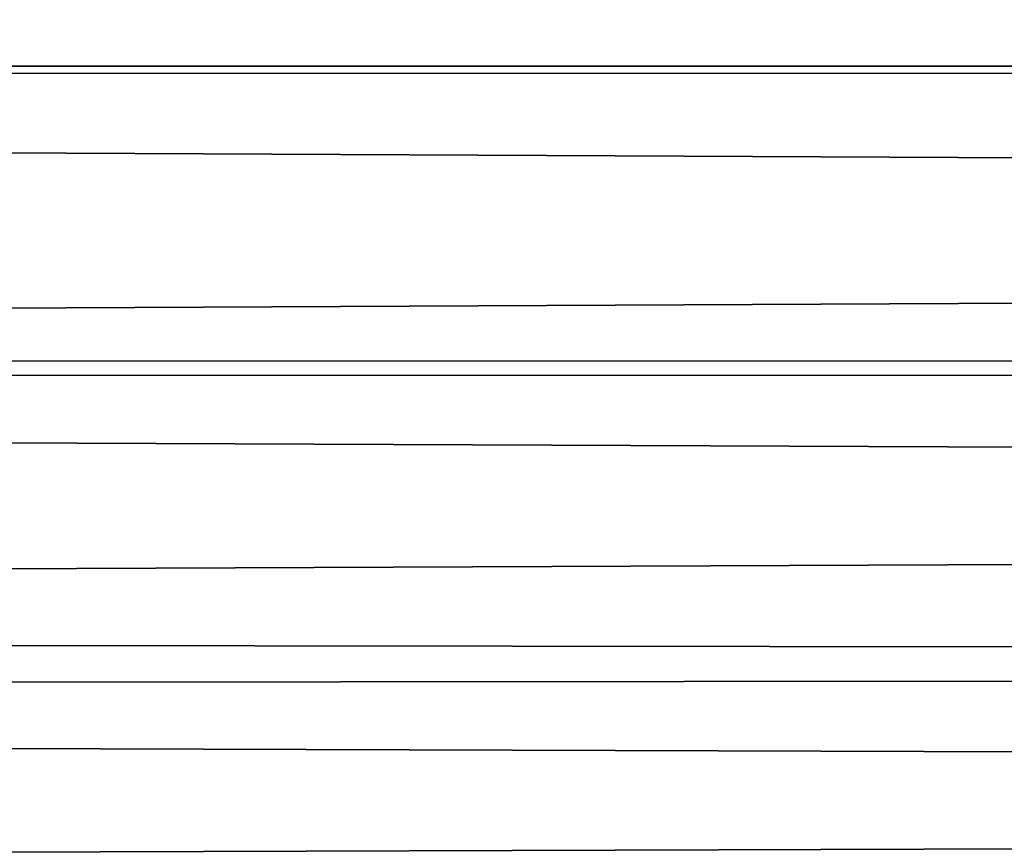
# Model space of a CAD drawing. Header units: millimetres. Extents: x -165 to 184, y -135 to 242.
# Tile 111 of 256: x 65.86 to 67.92, y -106.32 to -104.59. Entities that reach past the tile are written whole.
import ezdxf

# ---------------------------------------------------------------- set-up
doc = ezdxf.new("R2010")
doc.units = ezdxf.units.MM
doc.header["$LTSCALE"] = 81.481481
doc.layers.add('261', color=7, linetype='CONTINUOUS')
doc.layers.add('263', color=7, linetype='CONTINUOUS')

msp = doc.modelspace()

# ---------------------------------------------------------------- linework, layer by layer
at = {"layer": '261', "linetype": 'Continuous'}
for points in [[(33.1084, -104.0016, 63), (33.6713, -104.6788, 63), (164.2888, -104.1264, 63), (33.1084, -104.0016, 63)], [(33.6713, -104.6788, 63), (163.8027, -104.7096, 63), (164.2888, -104.1264, 63), (33.6713, -104.6788, 63)], [(33.6713, -104.6788, 63), (34.2405, -105.3491, 63), (163.8027, -104.7096, 63), (33.6713, -104.6788, 63)], [(34.2405, -105.3491, 63), (163.3115, -105.2885, 63), (163.8027, -104.7096, 63), (34.2405, -105.3491, 63)], [(34.2405, -105.3491, 63), (162.815, -105.863, 63), (163.3115, -105.2885, 63), (34.2405, -105.3491, 63)], [(34.2405, -105.3491, 63), (34.8157, -106.0125, 63), (162.815, -105.863, 63), (34.2405, -105.3491, 63)], [(34.8157, -106.0125, 63), (162.3133, -106.4332, 63), (162.815, -105.863, 63), (34.8157, -106.0125, 63)], [(34.8157, -106.0125, 63), (35.3969, -106.6691, 63), (162.3133, -106.4332, 63), (34.8157, -106.0125, 63)]]:
    msp.add_3dface(points, dxfattribs=at)
at = {"layer": '263', "linetype": 'Continuous'}
for points in [[(164.3916, -104.0016, 60), (163.8287, -104.6788, 60), (33.2112, -104.1264, 60), (164.3916, -104.0016, 60)], [(163.8287, -104.6788, 60), (33.6973, -104.7096, 60), (33.2112, -104.1264, 60), (163.8287, -104.6788, 60)], [(163.8287, -104.6788, 60), (163.2595, -105.3491, 60), (33.6973, -104.7096, 60), (163.8287, -104.6788, 60)], [(163.2595, -105.3491, 60), (34.1885, -105.2885, 60), (33.6973, -104.7096, 60), (163.2595, -105.3491, 60)], [(163.2595, -105.3491, 60), (34.685, -105.863, 60), (34.1885, -105.2885, 60), (163.2595, -105.3491, 60)], [(163.2595, -105.3491, 60), (162.6843, -106.0125, 60), (34.685, -105.863, 60), (163.2595, -105.3491, 60)], [(162.6843, -106.0125, 60), (35.1867, -106.4332, 60), (34.685, -105.863, 60), (162.6843, -106.0125, 60)], [(162.6843, -106.0125, 60), (162.1031, -106.6691, 60), (35.1867, -106.4332, 60), (162.6843, -106.0125, 60)]]:
    msp.add_3dface(points, dxfattribs=at)

doc.saveas('drawing.dxf')
